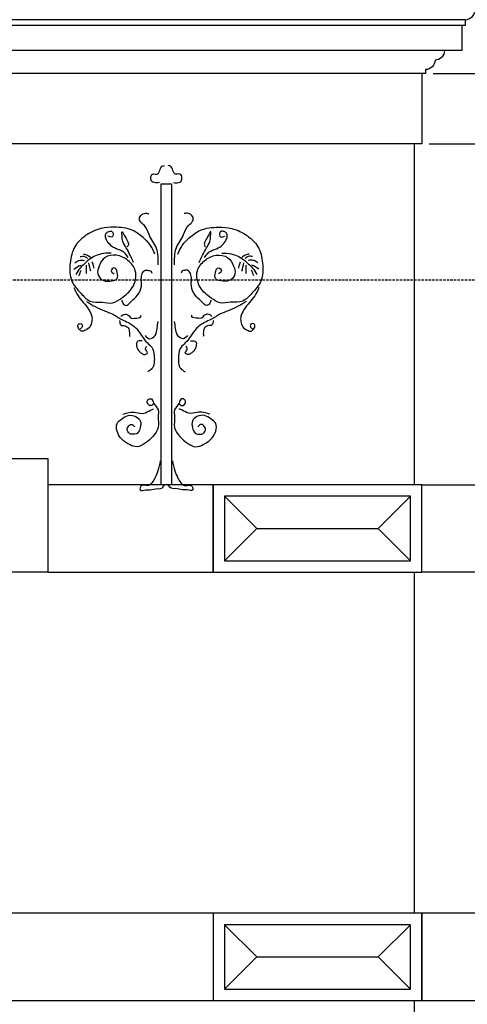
# Model space of a CAD drawing. Extents: x 0 to 286551, y -50 to 581131.
# Tile 21 of 207: x 98151 to 99332, y 558397 to 560995. Entities that reach past the tile are written whole.
import ezdxf

# ---------------------------------------------------------------- set-up
doc = ezdxf.new("R2010")
doc.units = 0
doc.header["$MEASUREMENT"] = 0
doc.linetypes.add('HIDDEN', pattern=[9.525, 6.35, -3.175])
for name, color, linetype in [('0.09', 7, 'CONTINUOUS'), ('0.13', 5, 'CONTINUOUS'), ('0.18', 1, 'CONTINUOUS'), ('0.25', 2, 'CONTINUOUS')]:
    doc.layers.add(name, color=color, linetype=linetype)
doc.layers.add('HULPLIJNEN', color=252, linetype='CONTINUOUS', plot=False)

msp = doc.modelspace()

# ---------------------------------------------------------------- linework, layer by layer
at = {"layer": '0.09'}
msp.add_lwpolyline([(98524.1, 560561.6), (98551.5, 560561.6), (98551.5, 559767.2), (98524.1, 559767.2)], close=True, dxfattribs=at)
for points, knots in [([(98519.3, 560564.9), (98514.7, 560564.4), (98508.1, 560563.7), (98498.2, 560567.1), (98495.4, 560577), (98499.5, 560588.6), (98508, 560587.4), (98514.7, 560586.5), (98521.6, 560594.7), (98521.6, 560607.2), (98529.9, 560609.3), (98533, 560610)], [0, 0, 0, 0, 13.707005, 19.847006, 29.281051, 41.897557, 47.5414, 53.185654, 61.165989, 75.984551, 84.667914, 84.667914, 84.667914, 84.667914]), ([(98556.3, 560564.9), (98560.9, 560564.4), (98567.5, 560563.7), (98577.4, 560567.1), (98580.2, 560577), (98576.1, 560588.6), (98567.6, 560587.4), (98560.9, 560586.5), (98554, 560594.7), (98554, 560607.2), (98545.7, 560609.3), (98542.6, 560610)], [0, 0, 0, 0, 13.707005, 19.847006, 29.281051, 41.897557, 47.5414, 53.185654, 61.165989, 75.984551, 84.667914, 84.667914, 84.667914, 84.667914]), ([(98516.3, 560348), (98516.4, 560363), (98516.7, 560392.2), (98492.2, 560422), (98484.8, 560450.6), (98466.7, 560460.3), (98466.4, 560477.1), (98479, 560484.7), (98487.4, 560483.8), (98491.2, 560483.4)], [0, 0, 0, 0, 43.479939, 84.715952, 111.694028, 127.789835, 140.306948, 154.200823, 165.58428, 165.58428, 165.58428, 165.58428]), ([(98559.3, 560348), (98559.2, 560363), (98558.9, 560392.2), (98583.4, 560422), (98590.8, 560450.6), (98608.9, 560460.3), (98609.2, 560477.1), (98596.6, 560484.7), (98588.2, 560483.8), (98584.4, 560483.4)], [0, 0, 0, 0, 43.479939, 84.715952, 111.694028, 127.789835, 140.306948, 154.200823, 165.58428, 165.58428, 165.58428, 165.58428]), ([(98507.2, 560376.4), (98503.8, 560384.3), (98496.8, 560401), (98475.2, 560421.4), (98445.3, 560444.5), (98404.3, 560448), (98361.1, 560445.4), (98324.3, 560427.2), (98291.9, 560396.2), (98282.2, 560352), (98282.4, 560304.7), (98310.6, 560275.5), (98334.6, 560247.4), (98366.9, 560250.8), (98396.1, 560244), (98423.5, 560262.8), (98452.7, 560285.6), (98462.9, 560330.2), (98438, 560361.4), (98408.3, 560376.1), (98374.1, 560371.7), (98360.4, 560347.2), (98353.5, 560324.3), (98367.3, 560305.2), (98387.4, 560303.9), (98411.6, 560307.5), (98409, 560326.3), (98402.8, 560345.5), (98387.9, 560331), (98396.1, 560326.4), (98400.2, 560324.1)], [0, 0, 0, 0, 25.446533, 53.624971, 88.035911, 136.50582, 171.959465, 217.276538, 256.718654, 301.735856, 349.744584, 389.577094, 421.057127, 453.113084, 480.457483, 507.441725, 546.88449, 591.972888, 625.444201, 658.586774, 689.271775, 717.055328, 737.820327, 757.400227, 777.05113, 798.649325, 814.580094, 829.41846, 840.685506, 851.952553, 851.952553, 851.952553, 851.952553]), ([(98437, 560367.4), (98432.3, 560373.9), (98423, 560386.6), (98400.9, 560390.1), (98386.8, 560403.1), (98377.6, 560415.6), (98376.4, 560429), (98384, 560436.6), (98396.2, 560437.7), (98398.3, 560427.9), (98396.1, 560420.2), (98389, 560421.2), (98385.6, 560422.9), (98383.8, 560423.8)], [0, 0, 0, 0, 23.377311, 45.086203, 62.840092, 79.844025, 91.127857, 99.107996, 110.396094, 118.811013, 124.949479, 130.593322, 136.733592, 136.733592, 136.733592, 136.733592]), ([(98451.5, 560353.7), (98445.6, 560366.6), (98437.1, 560385.2), (98421.9, 560408.8), (98421.2, 560421.7), (98419.8, 560441.9), (98429.5, 560417.8), (98437, 560410.7), (98438.3, 560399.7), (98435.5, 560396.6), (98434.6, 560395.6)], [0, 0, 0, 0, 43.256587, 62.365192, 79.462501, 88.32835, 104.226152, 120.823716, 128.883477, 132.914079, 132.914079, 132.914079, 132.914079]), ([(98568.4, 560376.4), (98571.8, 560384.3), (98578.8, 560401), (98600.4, 560421.4), (98630.3, 560444.5), (98671.3, 560448), (98714.5, 560445.4), (98751.3, 560427.2), (98783.7, 560396.2), (98793.4, 560352), (98793.2, 560304.7), (98765, 560275.5), (98741, 560247.4), (98708.7, 560250.8), (98679.5, 560244), (98652.1, 560262.8), (98622.9, 560285.6), (98612.7, 560330.2), (98637.6, 560361.4), (98667.3, 560376.1), (98701.5, 560371.7), (98715.2, 560347.2), (98722.1, 560324.3), (98708.3, 560305.2), (98688.2, 560303.9), (98664, 560307.5), (98666.6, 560326.3), (98672.8, 560345.5), (98687.7, 560331), (98679.5, 560326.4), (98675.4, 560324.1)], [0, 0, 0, 0, 25.446533, 53.624971, 88.035911, 136.50582, 171.959465, 217.276538, 256.718654, 301.735856, 349.744584, 389.577094, 421.057127, 453.113084, 480.457483, 507.441725, 546.88449, 591.972888, 625.444201, 658.586774, 689.271775, 717.055328, 737.820327, 757.400227, 777.05113, 798.649325, 814.580094, 829.41846, 840.685506, 851.952553, 851.952553, 851.952553, 851.952553]), ([(98624.1, 560353.7), (98630, 560366.6), (98638.5, 560385.2), (98653.7, 560408.8), (98654.3, 560421.7), (98655.8, 560441.9), (98646.1, 560417.8), (98638.6, 560410.7), (98637.3, 560399.7), (98640.1, 560396.6), (98641, 560395.6)], [0, 0, 0, 0, 43.256587, 62.365192, 79.462501, 88.32835, 104.226152, 120.823716, 128.883477, 132.914079, 132.914079, 132.914079, 132.914079]), ([(98638.6, 560367.4), (98643.3, 560373.9), (98652.6, 560386.6), (98674.7, 560390.1), (98688.8, 560403.1), (98698, 560415.6), (98699.2, 560429), (98691.6, 560436.6), (98679.4, 560437.7), (98677.3, 560427.9), (98679.5, 560420.2), (98686.6, 560421.2), (98690, 560422.9), (98691.8, 560423.8)], [0, 0, 0, 0, 23.377311, 45.086203, 62.840092, 79.844025, 91.127857, 99.107996, 110.396094, 118.811013, 124.949479, 130.593322, 136.733592, 136.733592, 136.733592, 136.733592]), ([(98391.9, 560378.7), (98387.3, 560378.9), (98374.9, 560379.4), (98356.9, 560373.9), (98337, 560365.4), (98323.4, 560351.8), (98308.8, 560338.7), (98302.6, 560328.2), (98299.2, 560322.3)], [0, 0, 0, 0, 13.707005, 36.977463, 55.729806, 78.026932, 93.9875, 114.331969, 114.331969, 114.331969, 114.331969]), ([(98310.4, 560369.8), (98314.4, 560370.3), (98321.5, 560371.3), (98327.2, 560367), (98329.8, 560365)], [0, 0, 0, 0, 11.288097, 20.689791, 20.689791, 20.689791, 20.689791]), ([(98319.3, 560376.3), (98322.9, 560375.4), (98330, 560373.8), (98335.8, 560369.5), (98338.7, 560367.4)], [0, 0, 0, 0, 10.966221, 21.477747, 21.477747, 21.477747, 21.477747]), ([(98683.7, 560378.7), (98688.3, 560378.9), (98700.7, 560379.4), (98718.7, 560373.9), (98738.6, 560365.4), (98752.2, 560351.8), (98766.8, 560338.7), (98773, 560328.2), (98776.4, 560322.3)], [0, 0, 0, 0, 13.707005, 36.977463, 55.729806, 78.026932, 93.9875, 114.331969, 114.331969, 114.331969, 114.331969]), ([(98756.3, 560376.3), (98752.7, 560375.4), (98745.6, 560373.8), (98739.8, 560369.5), (98736.9, 560367.4)], [0, 0, 0, 0, 10.966221, 21.477747, 21.477747, 21.477747, 21.477747]), ([(98765.2, 560369.8), (98761.2, 560370.3), (98754.1, 560371.3), (98748.4, 560367), (98745.8, 560365)], [0, 0, 0, 0, 11.288097, 20.689791, 20.689791, 20.689791, 20.689791]), ([(98293.5, 560336), (98297.9, 560339.2), (98304, 560343.7), (98311, 560346.5), (98312.9, 560347.2)], [0, 0, 0, 0, 16.324376, 22.464755, 22.464755, 22.464755, 22.464755]), ([(98296.7, 560352.9), (98300.1, 560355.5), (98307.4, 560361.3), (98316.7, 560360), (98321.7, 560359.3)], [0, 0, 0, 0, 12.306101, 26.819545, 26.819545, 26.819545, 26.819545]), ([(98327.4, 560324.7), (98327.4, 560330.3), (98327.4, 560337.8), (98327.4, 560345.4), (98327.4, 560347.2)], [0, 0, 0, 0, 16.925332, 22.567387, 22.567387, 22.567387, 22.567387]), ([(98346.7, 560339.2), (98346.2, 560343), (98345.3, 560348.9), (98342.8, 560354.3), (98341.9, 560356.1)], [0, 0, 0, 0, 11.539919, 17.678385, 17.678385, 17.678385, 17.678385]), ([(98728.9, 560339.2), (98729.4, 560343), (98730.3, 560348.9), (98732.8, 560354.3), (98733.7, 560356.1)], [0, 0, 0, 0, 11.539919, 17.678385, 17.678385, 17.678385, 17.678385]), ([(98748.2, 560324.7), (98748.2, 560330.3), (98748.2, 560337.8), (98748.2, 560345.4), (98748.2, 560347.2)], [0, 0, 0, 0, 16.925332, 22.567387, 22.567387, 22.567387, 22.567387]), ([(98778.9, 560352.9), (98775.5, 560355.5), (98768.2, 560361.3), (98758.9, 560360), (98753.9, 560359.3)], [0, 0, 0, 0, 12.306101, 26.819545, 26.819545, 26.819545, 26.819545]), ([(98782.1, 560336), (98777.7, 560339.2), (98771.6, 560343.7), (98764.6, 560346.5), (98762.7, 560347.2)], [0, 0, 0, 0, 16.324376, 22.464755, 22.464755, 22.464755, 22.464755]), ([(98420.1, 560254.6), (98420.9, 560251.8), (98422.5, 560245.9), (98432.9, 560237.4), (98444.4, 560251.7), (98459, 560262.8), (98474.3, 560284.4), (98470.9, 560307.2), (98472.6, 560324), (98479.9, 560334.5), (98488.9, 560333.3), (98497.2, 560333), (98498.6, 560327.6), (98499.1, 560325.5)], [0, 0, 0, 0, 8.681164, 18.521774, 32.391918, 52.350883, 78.75484, 104.558626, 118.472046, 130.455836, 136.099679, 145.292566, 151.431032, 151.431032, 151.431032, 151.431032]), ([(98655.5, 560254.6), (98654.7, 560251.8), (98653.1, 560245.9), (98642.7, 560237.4), (98631.2, 560251.7), (98616.6, 560262.8), (98601.3, 560284.4), (98604.7, 560307.2), (98603, 560324), (98595.7, 560334.5), (98586.7, 560333.3), (98578.4, 560333), (98577, 560327.6), (98576.5, 560325.5)], [0, 0, 0, 0, 8.681164, 18.521774, 32.391918, 52.350883, 78.75484, 104.558626, 118.472046, 130.455836, 136.099679, 145.292566, 151.431032, 151.431032, 151.431032, 151.431032]), ([(98293.5, 560288.4), (98296.8, 560280.6), (98303, 560266.1), (98319.4, 560248.5), (98332.3, 560231.5), (98342.4, 560214.3), (98341.7, 560198.1), (98337.6, 560183.4), (98326.4, 560175.8), (98314.4, 560170.8), (98308, 560177.8), (98303.6, 560183.8), (98305, 560193.5), (98314.7, 560193.5), (98318.1, 560183.6), (98312.9, 560180.4), (98310.4, 560178.8)], [0, 0, 0, 0, 25.233076, 47.012627, 71.1951, 89.943189, 104.450815, 118.981355, 133.334734, 144.878901, 152.311052, 158.809948, 167.999587, 173.643841, 182.324852, 190.304991, 190.304991, 190.304991, 190.304991]), ([(98782.1, 560288.4), (98778.8, 560280.6), (98772.6, 560266.1), (98756.2, 560248.5), (98743.3, 560231.5), (98733.2, 560214.3), (98733.9, 560198.1), (98738, 560183.4), (98749.2, 560175.8), (98761.2, 560170.8), (98767.6, 560177.8), (98772, 560183.8), (98770.6, 560193.5), (98760.9, 560193.5), (98757.5, 560183.6), (98762.7, 560180.4), (98765.2, 560178.8)], [0, 0, 0, 0, 25.233076, 47.012627, 71.1951, 89.943189, 104.450815, 118.981355, 133.334734, 144.878901, 152.311052, 158.809948, 167.999587, 173.643841, 182.324852, 190.304991, 190.304991, 190.304991, 190.304991]), ([(98327.4, 560251.3), (98334.8, 560246.6), (98349.9, 560236.9), (98373, 560226.7), (98397.8, 560218.4), (98416.7, 560204.4), (98440.2, 560195.1), (98460.2, 560180.8), (98473.3, 560159.3), (98485.7, 560142.5), (98502.6, 560129.8), (98505.8, 560108.9), (98506.8, 560090), (98501.7, 560073.1), (98492.8, 560068.3), (98488.6, 560066)], [0, 0, 0, 0, 26.408649, 53.832351, 75.541243, 104.441526, 123.19375, 151.410072, 176.242279, 198.021571, 213.982336, 237.453448, 256.796764, 272.363529, 286.233674, 286.233674, 286.233674, 286.233674]), ([(98748.2, 560251.3), (98740.8, 560246.6), (98725.7, 560236.9), (98702.6, 560226.7), (98677.8, 560218.4), (98658.9, 560204.4), (98635.4, 560195.1), (98615.4, 560180.8), (98602.3, 560159.3), (98589.9, 560142.5), (98573, 560129.8), (98569.8, 560108.9), (98568.8, 560090), (98573.9, 560073.1), (98582.8, 560068.3), (98587, 560066)], [0, 0, 0, 0, 26.408649, 53.832351, 75.541243, 104.441526, 123.19375, 151.410072, 176.242279, 198.021571, 213.982336, 237.453448, 256.796764, 272.363529, 286.233674, 286.233674, 286.233674, 286.233674]), ([(98417.7, 560211.8), (98421.3, 560214.5), (98427.3, 560219), (98438.9, 560215.6), (98444.1, 560205.3), (98456.7, 560208), (98471.6, 560206.5), (98471, 560213.9), (98470.9, 560215.1)], [0, 0, 0, 0, 12.619585, 21.037102, 33.021354, 41.084515, 58.693448, 61.917519, 61.917519, 61.917519, 61.917519]), ([(98657.9, 560211.8), (98654.3, 560214.5), (98648.3, 560219), (98636.7, 560215.6), (98631.5, 560205.3), (98618.9, 560208), (98604, 560206.5), (98604.6, 560213.9), (98604.7, 560215.1)], [0, 0, 0, 0, 12.619585, 21.037102, 33.021354, 41.084515, 58.693448, 61.917519, 61.917519, 61.917519, 61.917519]), ([(98414.5, 560201.4), (98414.7, 560196.4), (98415.1, 560186.7), (98429, 560188.4), (98438.5, 560181.5), (98440.5, 560171.9), (98440.2, 560164.3), (98440.2, 560160.5), (98440.3, 560158.6)], [0, 0, 0, 0, 12.51238, 24.056547, 33.897157, 45.632903, 51.27468, 56.916457, 56.916457, 56.916457, 56.916457]), ([(98482.2, 560161.1), (98485.7, 560157.3), (98493.5, 560149), (98512, 560161.3), (98513.2, 560180.1), (98515.2, 560192.5), (98516.1, 560198.1)], [0, 0, 0, 0, 13.870144, 30.470984, 51.395994, 68.493303, 68.493303, 68.493303, 68.493303]), ([(98593.4, 560161.1), (98589.9, 560157.3), (98582.1, 560149), (98563.6, 560161.3), (98562.4, 560180.1), (98560.4, 560192.5), (98559.5, 560198.1)], [0, 0, 0, 0, 13.870144, 30.470984, 51.395994, 68.493303, 68.493303, 68.493303, 68.493303]), ([(98661.1, 560201.4), (98660.9, 560196.4), (98660.5, 560186.7), (98646.6, 560188.4), (98637.1, 560181.5), (98635.1, 560171.9), (98635.4, 560164.3), (98635.4, 560160.5), (98635.3, 560158.6)], [0, 0, 0, 0, 12.51238, 24.056547, 33.897157, 45.632903, 51.27468, 56.916457, 56.916457, 56.916457, 56.916457]), ([(98474.1, 560147.4), (98468.6, 560147.5), (98454.9, 560147.8), (98461, 560123.7), (98471.5, 560114.8), (98481.6, 560109.2), (98491.3, 560116.7), (98480.3, 560124.1), (98483.8, 560130.1), (98485.4, 560132.9)], [0, 0, 0, 0, 13.918643, 34.21272, 50.173289, 58.590806, 66.022957, 76.122647, 84.537448, 84.537448, 84.537448, 84.537448]), ([(98601.5, 560147.4), (98607, 560147.5), (98620.7, 560147.8), (98614.6, 560123.7), (98604.1, 560114.8), (98594, 560109.2), (98584.2, 560116.7), (98595.3, 560124.1), (98591.8, 560130.1), (98590.2, 560132.9)], [0, 0, 0, 0, 13.918643, 34.21272, 50.173289, 58.590806, 66.022957, 76.122647, 84.537448, 84.537448, 84.537448, 84.537448]), ([(98504.3, 559983.1), (98502.9, 559980.6), (98500.5, 559976.4), (98490.6, 559976.4), (98485, 559987.1), (98491.5, 559994.7), (98501.6, 559994.8), (98503.5, 559978.5), (98519.5, 559967.9), (98514, 559943.4), (98520.6, 559918.4), (98502.3, 559894), (98483.6, 559877.7), (98461.4, 559864.5), (98437.3, 559874.6), (98417.4, 559887.8), (98406.5, 559908.5), (98404.3, 559929.8), (98420.4, 559942), (98436.5, 559952.6), (98456.9, 559950.3), (98471.8, 559936.6), (98469.9, 559918.5), (98463.7, 559902.1), (98449.8, 559900.1), (98438.6, 559902.6), (98432.9, 559913.2), (98437.3, 559922.2), (98445.9, 559929.7), (98451.7, 559923.9), (98454.7, 559920.9)], [0, 0, 0, 0, 7.743401, 13.623997, 26.02354, 33.766941, 39.647126, 52.046863, 73.243399, 90.877944, 120.268759, 147.778623, 174.56405, 197.507162, 218.507943, 247.906249, 267.815262, 287.968829, 304.598092, 324.511399, 344.829997, 361.459064, 379.093608, 396.38641, 408.413938, 417.184106, 430.329364, 436.72478, 446.977803, 457.929778, 457.929778, 457.929778, 457.929778]), ([(98571.3, 559983.1), (98572.7, 559980.6), (98575.1, 559976.4), (98585, 559976.4), (98590.6, 559987.1), (98584.1, 559994.7), (98574, 559994.8), (98572.1, 559978.5), (98556.1, 559967.9), (98561.6, 559943.4), (98555, 559918.4), (98573.3, 559894), (98592, 559877.7), (98614.2, 559864.5), (98638.3, 559874.6), (98658.2, 559887.8), (98669.1, 559908.5), (98671.3, 559929.8), (98655.2, 559942), (98639.1, 559952.6), (98618.7, 559950.3), (98603.8, 559936.6), (98605.7, 559918.5), (98611.9, 559902.1), (98625.8, 559900.1), (98637, 559902.6), (98642.7, 559913.2), (98638.3, 559922.2), (98629.7, 559929.7), (98623.9, 559923.9), (98620.8, 559920.9)], [0, 0, 0, 0, 7.743401, 13.623997, 26.02354, 33.766941, 39.647126, 52.046863, 73.243399, 90.877944, 120.268759, 147.778623, 174.56405, 197.507162, 218.507943, 247.906249, 267.815262, 287.968829, 304.598092, 324.511399, 344.829997, 361.459064, 379.093608, 396.38641, 408.413938, 417.184106, 430.329364, 436.72478, 446.977803, 457.929778, 457.929778, 457.929778, 457.929778]), ([(98422.8, 559953.7), (98428.4, 559955.7), (98439.5, 559959.7), (98458.4, 559959.7), (98478.3, 559952.6), (98492.6, 559963.7), (98501.5, 559966.9), (98504.3, 559967.9)], [0, 0, 0, 0, 17.540414, 35.181791, 56.333865, 75.871848, 84.919117, 84.919117, 84.919117, 84.919117]), ([(98652.8, 559953.7), (98647.2, 559955.7), (98636.1, 559959.7), (98617.2, 559959.7), (98597.3, 559952.6), (98583, 559963.7), (98574.1, 559966.9), (98571.3, 559967.9)], [0, 0, 0, 0, 17.540414, 35.181791, 56.333865, 75.871848, 84.919117, 84.919117, 84.919117, 84.919117]), ([(98521.9, 559831.1), (98520, 559822.1), (98516.7, 559806.5), (98508.6, 559786.9), (98500.5, 559772.9), (98487.9, 559761.7), (98471.1, 559771.2), (98464.6, 559749), (98483.3, 559755.7), (98497.1, 559752.7), (98510.1, 559758.7), (98525.3, 559756.1), (98530.6, 559763.6), (98534.2, 559768.7)], [0, 0, 0, 0, 27.577592, 48.072722, 62.608488, 77.14672, 92.758846, 104.39739, 118.894805, 131.161563, 150.411774, 158.218042, 174.79317, 174.79317, 174.79317, 174.79317]), ([(98553.7, 559831.1), (98555.6, 559822.1), (98558.9, 559806.5), (98567, 559786.9), (98575.1, 559772.9), (98587.7, 559761.7), (98604.4, 559771.2), (98611, 559749), (98592.3, 559755.7), (98578.5, 559752.7), (98565.5, 559758.7), (98550.3, 559756.1), (98545, 559763.6), (98541.4, 559768.7)], [0, 0, 0, 0, 27.577592, 48.072722, 62.608488, 77.14672, 92.758846, 104.39739, 118.894805, 131.161563, 150.411774, 158.218042, 174.79317, 174.79317, 174.79317, 174.79317])]:
    msp.add_open_spline(points, degree=3, knots=knots, dxfattribs=at)
for points in [[(98338.7, 560331.1), (98336.8, 560338.4), (98334.9, 560345.6), (98333, 560352.9)], [(98736.9, 560331.1), (98738.8, 560338.4), (98740.7, 560345.6), (98742.6, 560352.9)], [(98307.2, 560319), (98309.1, 560323.9), (98311, 560328.7), (98312.9, 560333.5)], [(98768.4, 560319), (98766.5, 560323.9), (98764.6, 560328.7), (98762.7, 560333.5)]]:
    msp.add_open_spline(points, degree=3, dxfattribs=at)
at = {"layer": '0.13'}
msp.add_lwpolyline([(99271.4, 560913, -0.414214), (99246.4, 560888, -0.414214), (99221.4, 560863), (99221.4, 560853), (99211.4, 560853), (99211.4, 560667.2), (95078.4, 560667.2)], format="xyb", dxfattribs=at)
for points in [[(99211.4, 560853), (95078.4, 560853)], [(99241.4, 560853), (102899.9, 560853)], [(99231.4, 560667.2), (102899.9, 560667.2)], [(98691.4, 559567.2), (98776.4, 559652.2), (98691.4, 559737.2), (98776.4, 559652.2), (99096.4, 559652.2), (99181.4, 559567.2), (99096.4, 559652.2), (99181.4, 559737.2)], [(98691.4, 558437.2), (98776.4, 558522.2), (98691.4, 558607.2), (98776.4, 558522.2), (99096.4, 558522.2), (99181.4, 558437.2), (99096.4, 558522.2), (99181.4, 558607.2)]]:
    msp.add_lwpolyline(points, dxfattribs=at)
for points in [[(97906.4, 559537.2), (97906.4, 559657.2), (98119.1, 559837.2), (98225.4, 559837.2), (98225.4, 559537.2), (98225.4, 559537.2)], [(99211.4, 559537.2), (99211.4, 559767.2), (98661.4, 559767.2), (98661.4, 559537.2)], [(99211.4, 559537.2), (99211.4, 559767.2), (98661.4, 559767.2), (98661.4, 559537.2)], [(99211.4, 559767.2), (99732.4, 559767.2), (99732.4, 559537.2), (99211.4, 559537.2)], [(99181.4, 559567.2), (99181.4, 559737.2), (98691.4, 559737.2), (98691.4, 559567.2)], [(99211.4, 558407.2), (99211.4, 558637.2), (97906.4, 558637.2), (97906.4, 558407.2)], [(99211.4, 558407.2), (99211.4, 558637.2), (98661.4, 558637.2), (98661.4, 558407.2)], [(100051.4, 558407.2), (100051.4, 558637.2), (99211.4, 558637.2), (99211.4, 558407.2)], [(99181.4, 558437.2), (99181.4, 558607.2), (98691.4, 558607.2), (98691.4, 558437.2)]]:
    msp.add_lwpolyline(points, close=True, dxfattribs=at)
at = {"layer": '0.18'}
for points in [[(99325.6, 560994.5), (95078.4, 560994.5)], [(99325.6, 560994.5), (99325.6, 560979.5), (95078.4, 560979.5)], [(99317.6, 560979.5), (99317.6, 560913), (95078.4, 560913)]]:
    msp.add_lwpolyline(points, dxfattribs=at)
msp.add_lwpolyline([(98661.4, 559767.2), (98225.4, 559767.2), (98225.4, 559537.2), (98661.4, 559537.2)], close=True, dxfattribs=at)
msp.add_arc((99325.6, 561021), 26.5, 270, 0, dxfattribs=at)
at = {"layer": '0.25'}
for points in [[(99191.4, 560667.2), (99191.4, 559767.2)], [(99191.4, 559537.2), (99191.4, 558637.2)], [(99191.4, 558407.2), (99191.4, 557682.2)]]:
    msp.add_lwpolyline(points, dxfattribs=at)
at = {"layer": 'HULPLIJNEN', "linetype": 'HIDDEN'}
msp.add_lwpolyline([(80351, 560308.2), (146944.1, 560308.2)], dxfattribs=at)

doc.saveas('drawing.dxf')
